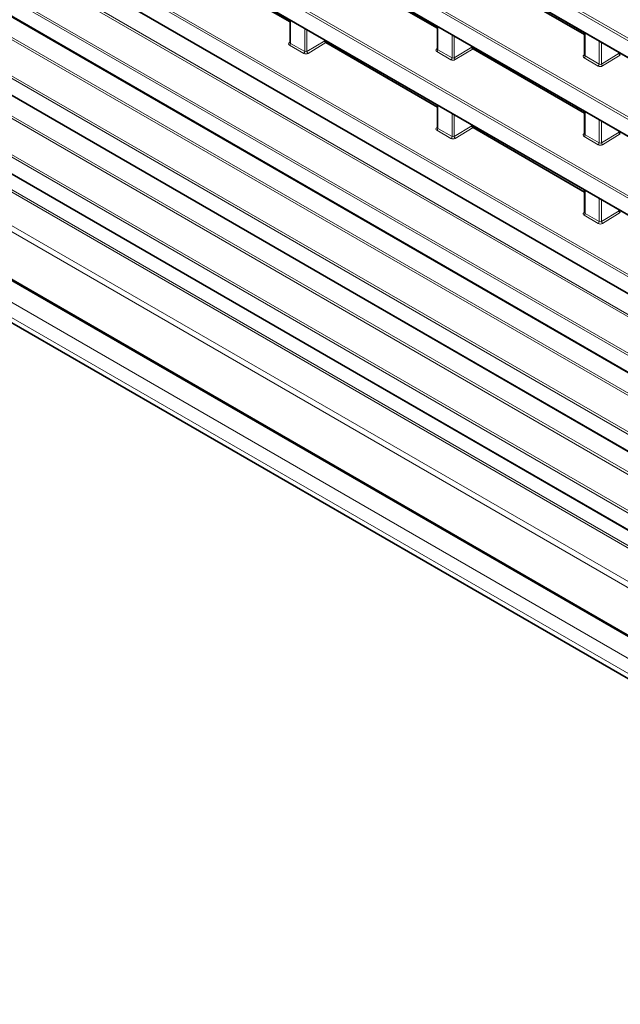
# Model space of a CAD drawing. Header units: millimetres. Extents: x 0 to 1118, y 0 to 864.
# Tile 5 of 256: x 126 to 146, y 108 to 140. Entities that reach past the tile are written whole.
import ezdxf

# ---------------------------------------------------------------- set-up
doc = ezdxf.new("R2010")
doc.units = ezdxf.units.MM

msp = doc.modelspace()

# ---------------------------------------------------------------- linework, layer by layer
at = {"color": 7, "linetype": 'Continuous', "lineweight": 18}
for p, q in [((174.4661, 122.5578), (75.4639, 179.7105)), ((75.4978, 179.7708), (174.4999, 122.6181)), ((75.4639, 179.1763), (174.4661, 122.0235)), ((174.4661, 120.0061), (75.4639, 177.1588)), ((75.4978, 177.2191), (174.4999, 120.0664)), ((75.4639, 176.6246), (174.4661, 119.4718)), ((174.4661, 117.4544), (75.4639, 174.6071)), ((75.4978, 174.6674), (174.4999, 117.5147)), ((75.4639, 174.0729), (174.4661, 116.9202)), ((174.4661, 114.9027), (75.4639, 172.0554)), ((75.4978, 172.1157), (174.4999, 114.963)), ((75.4639, 171.5212), (174.4661, 114.3685)), ((175.4502, 113.038), (75.7966, 170.5668)), ((75.8304, 170.6272), (175.4502, 113.1179)), ((174.4661, 112.351), (75.4639, 169.5037)), ((75.4978, 169.5641), (174.4999, 112.4113)), ((75.4639, 168.9695), (174.4661, 111.8168)), ((169.452, 113.9491), (82.4964, 164.1474)), ((82.5302, 164.2077), (169.4858, 114.0094)), ((167.7663, 113.6671), (82.1638, 163.0843)), ((82.1976, 163.1446), (167.8001, 113.7274)), ((82.1638, 162.5501), (167.7663, 113.1328)), ((168.7503, 111.8024), (82.4964, 161.5957)), ((82.5302, 161.656), (168.7503, 111.8822)), ((167.7663, 111.1154), (82.1638, 160.5326)), ((82.1976, 160.5929), (167.8001, 111.1757)), ((82.1638, 159.9984), (167.7663, 110.5811)), ((76.8903, 159.6234), (173.0397, 104.1176)), ((168.7503, 109.4124), (82.4325, 159.2426)), ((82.4673, 159.3035), (168.7503, 109.4933)), ((77.3502, 158.6044), (172.403, 103.7316)), ((81.495, 158.7014), (168.6087, 108.4118)), ((168.5218, 108.2596), (81.4082, 158.5492)), ((77.3502, 158.1101), (172.403, 103.2372)), ((77.4538, 157.8812), (172.5066, 103.0083)), ((135.2528, 139.5406), (135.2528, 138.7898)), ((135.7137, 138.5238), (135.7137, 139.2746)), ((135.7837, 139.2341), (135.7837, 138.5269)), ((140.0258, 139.3369), (140.0258, 138.5861)), ((144.7987, 139.1332), (144.7987, 138.3824)), ((135.2178, 138.8139), (135.2382, 138.8272)), ((135.7837, 138.5269), (136.3599, 138.8767)), ((136.3953, 138.8154), (135.82, 138.4663)), ((140.4866, 138.3201), (140.4866, 139.0709)), ((140.5567, 139.0304), (140.5567, 138.3232)), ((145.2596, 138.1164), (145.2596, 138.8672)), ((145.3297, 138.8267), (145.3297, 138.1195)), ((135.6798, 138.4635), (135.219, 138.7295)), ((135.2528, 138.7898), (135.7137, 138.5238)), ((139.9907, 138.6102), (140.0111, 138.6235)), ((140.4528, 138.2598), (139.992, 138.5258)), ((140.0258, 138.5861), (140.4866, 138.3201)), ((140.5567, 138.3232), (141.1329, 138.673)), ((141.1682, 138.6118), (140.593, 138.2626)), ((144.7637, 138.4065), (144.7841, 138.4198)), ((145.2258, 138.0561), (144.7649, 138.3221)), ((144.7987, 138.3824), (145.2596, 138.1164)), ((145.3297, 138.1195), (145.9059, 138.4693)), ((145.9412, 138.4081), (145.366, 138.0589)), ((140.0258, 136.7852), (140.0258, 136.0344)), ((144.7987, 136.5815), (144.7987, 135.8307)), ((140.4866, 135.7684), (140.4866, 136.5192)), ((140.5567, 136.4787), (140.5567, 135.7715)), ((145.2596, 135.5647), (145.2596, 136.3155)), ((145.3297, 136.275), (145.3297, 135.5678)), ((139.9907, 136.0585), (140.0111, 136.0718)), ((140.4528, 135.7081), (139.992, 135.9741)), ((140.0258, 136.0344), (140.4866, 135.7684)), ((140.5567, 135.7715), (141.1329, 136.1213)), ((141.1682, 136.0601), (140.593, 135.7109)), ((144.7637, 135.8549), (144.7841, 135.8681)), ((145.2258, 135.5044), (144.7649, 135.7704)), ((144.7987, 135.8307), (145.2596, 135.5647)), ((145.3297, 135.5678), (145.9059, 135.9176)), ((145.9412, 135.8564), (145.366, 135.5072)), ((144.7987, 134.0298), (144.7987, 133.279)), ((145.2596, 133.013), (145.2596, 133.7638)), ((145.3297, 133.7233), (145.3297, 133.0162)), ((144.7637, 133.3032), (144.7841, 133.3164)), ((145.2258, 132.9527), (144.7649, 133.2187)), ((144.7987, 133.279), (145.2596, 133.013)), ((145.3297, 133.0162), (145.9059, 133.3659)), ((145.9412, 133.3047), (145.366, 132.9555))]:
    msp.add_line(p, q, dxfattribs=at)
at = {"color": 7, "linetype": 'Continuous', "lineweight": 35}
for p, q in [((75.4743, 179.1534), (174.4764, 122.0006)), ((75.4743, 176.6017), (174.4764, 119.449)), ((75.4743, 174.05), (174.4764, 116.8973)), ((75.4743, 171.4983), (174.4764, 114.3456)), ((75.4743, 168.9466), (174.4764, 111.7939)), ((82.1741, 162.5272), (167.7766, 113.1099)), ((82.1741, 159.9755), (167.7766, 110.5582)), ((76.9162, 159.5662), (173.0656, 104.0603)), ((77.777, 157.6945), (172.537, 102.9907)), ((131.6223, 141.5708), (135.2382, 139.4834)), ((140.0111, 139.2797), (136.3953, 141.3671)), ((144.7841, 139.076), (141.1682, 141.1634)), ((135.2382, 139.549), (135.2382, 138.8113)), ((140.0111, 139.3454), (140.0111, 138.6076)), ((144.7841, 139.1417), (144.7841, 138.4039)), ((136.3599, 138.8767), (136.3599, 138.9015)), ((136.3953, 138.8154), (140.0111, 136.728)), ((141.1329, 138.673), (141.1329, 138.6978)), ((144.7841, 136.5244), (141.1682, 138.6118)), ((145.9059, 138.4693), (145.9059, 138.4941)), ((140.0111, 136.7937), (140.0111, 136.0559)), ((144.7841, 136.59), (144.7841, 135.8522)), ((141.1329, 136.1213), (141.1329, 136.1461)), ((141.1682, 136.0601), (144.7841, 133.9727)), ((145.9059, 135.9176), (145.9059, 135.9424)), ((144.7841, 134.0383), (144.7841, 133.3005)), ((145.9059, 133.3659), (145.9059, 133.3907))]:
    msp.add_line(p, q, dxfattribs=at)
at = {"color": 7, "linetype": 'Continuous', "lineweight": 18}
for centre, radius, start, end in [((135.2333, 138.8373), 0.028, 236.4259, 280.59619), ((135.1756, 138.7935), 0.0773, 304.1588, 357.2848), ((135.6364, 138.5274), 0.0773, 304.1588, 357.2848), ((135.8647, 138.5342), 0.0813, 185.10775, 236.65068), ((140.0062, 138.6336), 0.028, 236.4259, 280.59619), ((139.9486, 138.5898), 0.0773, 304.1588, 357.2848), ((140.4094, 138.3237), 0.0773, 304.1588, 357.2848), ((140.6377, 138.3305), 0.0813, 185.10775, 236.65068), ((144.7792, 138.4299), 0.028, 236.4259, 280.59619), ((144.7215, 138.3861), 0.0773, 304.1588, 357.2848), ((145.1824, 138.1201), 0.0773, 304.1588, 357.2848), ((145.4106, 138.1268), 0.0813, 185.10775, 236.65068), ((140.0062, 136.0819), 0.028, 236.4259, 280.59619), ((139.9486, 136.0381), 0.0773, 304.1588, 357.2848), ((140.4094, 135.772), 0.0773, 304.1588, 357.2848), ((140.6377, 135.7788), 0.0813, 185.10775, 236.65068), ((144.7792, 135.8782), 0.028, 236.4259, 280.59619), ((144.7215, 135.8344), 0.0773, 304.1588, 357.2848), ((145.1824, 135.5684), 0.0773, 304.1588, 357.2848), ((145.4106, 135.5751), 0.0813, 185.10775, 236.65068), ((144.7792, 133.3265), 0.028, 236.4259, 280.59619), ((144.7215, 133.2827), 0.0773, 304.1588, 357.2848), ((145.1824, 133.0167), 0.0773, 304.1588, 357.2848), ((145.4106, 133.0234), 0.0813, 185.10775, 236.65068)]:
    msp.add_arc(centre, radius, start, end, dxfattribs=at)
for centre, major_axis, ratio, start_param, end_param in [((135.2897, 138.7739), (0.1, 0.004), 0.6018966, 2.3498459, 3.9031889), ((135.2882, 138.8138), (0.0499, 0.0041), 0.6250907, 3.089772, 3.8751701), ((135.749, 138.5477), (0.0499, 0.0041), 0.6250907, 3.8751701, 5.4285132), ((140.0627, 138.5702), (0.1, 0.004), 0.6018966, 2.3498459, 3.9031889), ((140.0611, 138.6101), (0.0499, 0.0041), 0.6250907, 3.089772, 3.8751701), ((135.7505, 138.5078), (0.1, 0.004), 0.6018966, 3.9031889, 5.456532), ((140.5235, 138.3042), (0.1, 0.004), 0.6018966, 3.9031889, 5.456532), ((140.522, 138.3441), (0.0499, 0.0041), 0.6250907, 3.8751701, 5.4285132), ((144.8356, 138.3665), (0.1, 0.004), 0.6018966, 2.3498459, 3.9031889), ((144.8341, 138.4064), (0.0499, 0.0041), 0.6250907, 3.089772, 3.8751701), ((145.2965, 138.1005), (0.1, 0.004), 0.6018966, 3.9031889, 5.456532), ((145.2949, 138.1404), (0.0499, 0.0041), 0.6250907, 3.8751701, 5.4285132), ((140.0627, 136.0185), (0.1, 0.004), 0.6018966, 2.3498459, 3.9031889), ((140.0611, 136.0584), (0.0499, 0.0041), 0.6250907, 3.089772, 3.8751701), ((140.5235, 135.7525), (0.1, 0.004), 0.6018966, 3.9031889, 5.456532), ((140.522, 135.7924), (0.0499, 0.0041), 0.6250907, 3.8751701, 5.4285132), ((144.8356, 135.8148), (0.1, 0.004), 0.6018966, 2.3498459, 3.9031889), ((144.8341, 135.8547), (0.0499, 0.0041), 0.6250907, 3.089772, 3.8751701), ((145.2965, 135.5488), (0.1, 0.004), 0.6018966, 3.9031889, 5.456532), ((145.2949, 135.5887), (0.0499, 0.0041), 0.6250907, 3.8751701, 5.4285132), ((144.8356, 133.2631), (0.1, 0.004), 0.6018966, 2.3498459, 3.9031889), ((144.8341, 133.303), (0.0499, 0.0041), 0.6250907, 3.089772, 3.8751701), ((145.2965, 132.9971), (0.1, 0.004), 0.6018966, 3.9031889, 5.456532), ((145.2949, 133.037), (0.0499, 0.0041), 0.6250907, 3.8751701, 5.4285132)]:
    msp.add_ellipse(centre, major_axis=major_axis, ratio=ratio, start_param=start_param, end_param=end_param, dxfattribs=at)
at = {"color": 7, "linetype": 'Continuous', "lineweight": 35}
for centre in [(136.3953, 138.8563), (141.1683, 138.6526), (145.9412, 138.4489), (141.1683, 136.1009), (145.9412, 135.8972), (145.9412, 133.3455)]:
    msp.add_ellipse(centre, major_axis=(-0.025, 0.0433), ratio=0.5778208, start_param=0.7866614, end_param=2.3566964, dxfattribs=at)
for points, knots in [([(135.2382, 138.8112), (135.2382, 138.8112), (135.2386, 138.8091), (135.2379, 138.8079), (135.2372, 138.8067)], [0, 0, 0, 0, 0.0088292, 1, 1, 1, 1]), ([(140.0111, 138.6076), (140.0111, 138.6075), (140.0116, 138.6054), (140.0109, 138.6042), (140.0102, 138.603)], [0, 0, 0, 0, 0.00882918, 1, 1, 1, 1]), ([(144.7841, 138.4039), (144.7841, 138.4039), (144.7845, 138.4017), (144.7838, 138.4005), (144.7832, 138.3993)], [0, 0, 0, 0, 0.0088292, 1, 1, 1, 1]), ([(140.0111, 136.0559), (140.0111, 136.0559), (140.0116, 136.0537), (140.0109, 136.0525), (140.0102, 136.0513)], [0, 0, 0, 0, 0.0088292, 1, 1, 1, 1]), ([(144.7841, 135.8522), (144.7841, 135.8522), (144.7845, 135.8501), (144.7838, 135.8488), (144.7832, 135.8476)], [0, 0, 0, 0, 0.00882918, 1, 1, 1, 1]), ([(144.7841, 133.3005), (144.7841, 133.3005), (144.7845, 133.2984), (144.7838, 133.2971), (144.7832, 133.2959)], [0, 0, 0, 0, 0.0088292, 1, 1, 1, 1])]:
    msp.add_open_spline(points, degree=3, knots=knots, dxfattribs=at)

doc.saveas('drawing.dxf')
